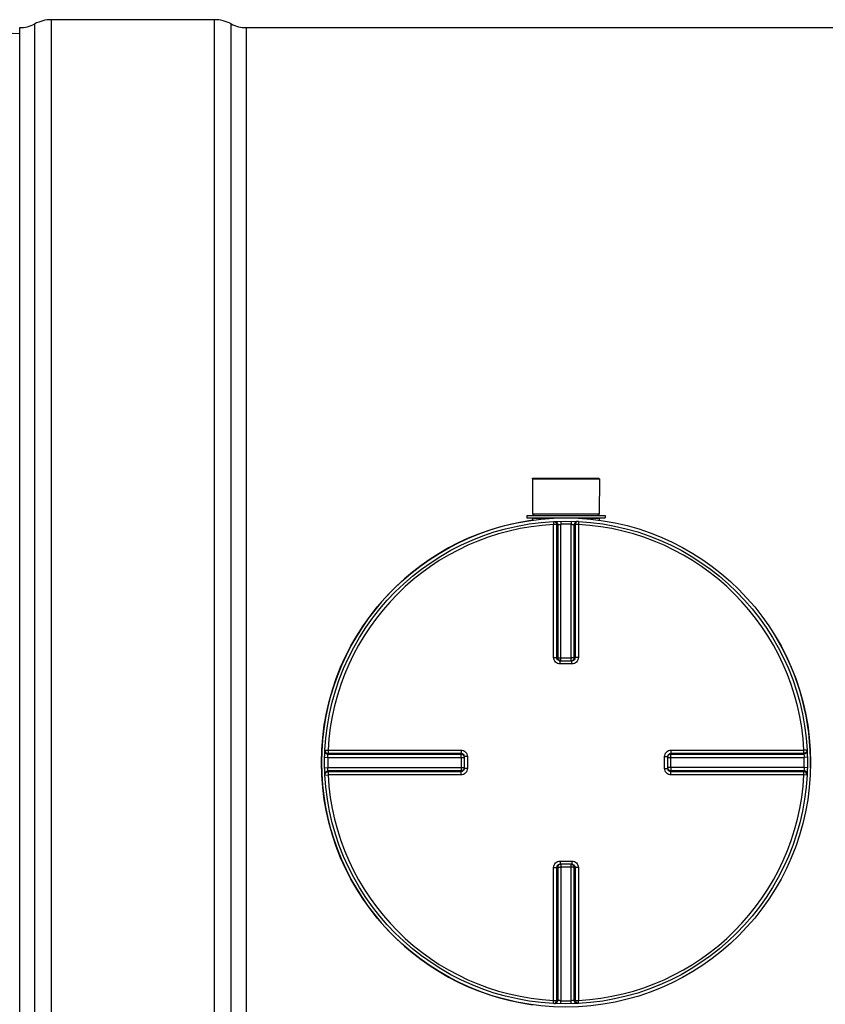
# Model space of a CAD drawing. Header units: millimetres. Extents: x 0 to 297, y 0 to 210.
# Tile 4 of 32: x 62 to 88, y 80 to 111. Entities that reach past the tile are written whole.
import ezdxf

# ---------------------------------------------------------------- set-up
doc = ezdxf.new("R2010")
doc.units = ezdxf.units.MM
doc.header["$LTSCALE"] = 16.335
doc.layers.get('0').update_dxf_attribs({"linetype": 'CONTINUOUS'})
doc.layers.add('01_GLOBAL', color=7, linetype='CONTINUOUS')
doc.layers.add('AXES_REF', color=7, linetype='CONTINUOUS')

msp = doc.modelspace()

# ---------------------------------------------------------------- linework, layer by layer
at = {"color": 9, "linetype": 'Continuous'}
for p, q in [((62.783, 64.186), (62.783, 110.701)), ((63.312, 64.054), (63.312, 110.834)), ((68.441, 64.054), (68.441, 110.834)), ((68.971, 64.186), (68.971, 110.701)), ((69.441, 110.584), (69.441, 64.304)), ((78.462, 95.134), (79.127, 95.134)), ((79.119, 95.033), (79.124, 94.936)), ((79.124, 90.748), (79.124, 94.936)), ((79.223, 90.747), (79.223, 94.934)), ((79.251, 94.935), (79.251, 90.745)), ((79.348, 95.042), (79.35, 94.945)), ((79.35, 90.647), (79.35, 94.945)), ((79.676, 95.042), (79.674, 94.945)), ((79.674, 90.647), (79.674, 94.945)), ((79.773, 90.745), (79.773, 94.935)), ((79.801, 94.934), (79.801, 90.747)), ((79.897, 95.134), (80.562, 95.134)), ((79.906, 95.033), (79.901, 94.936)), ((79.901, 94.936), (79.901, 90.748)), ((79.223, 90.747), (79.251, 90.745)), ((79.325, 90.548), (79.325, 90.647)), ((79.512, 90.548), (79.325, 90.548)), ((79.35, 90.744), (79.674, 90.744)), ((79.699, 90.548), (79.512, 90.548)), ((79.699, 90.548), (79.699, 90.647)), ((79.773, 90.745), (79.801, 90.747)), ((71.922, 87.837), (72.02, 87.832)), ((72.02, 87.832), (76.208, 87.832)), ((72.02, 87.832), (72.19, 87.832)), ((74.356, 87.832), (74.466, 87.832)), ((82.817, 87.832), (87.005, 87.832)), ((87.102, 87.837), (87.005, 87.832)), ((71.914, 87.608), (72.011, 87.605)), ((72.011, 87.605), (76.309, 87.605)), ((72.02, 87.705), (76.211, 87.705)), ((72.022, 87.733), (76.209, 87.733)), ((76.211, 87.705), (76.209, 87.733)), ((76.212, 87.605), (76.212, 87.282)), ((76.408, 87.63), (76.309, 87.63)), ((76.408, 87.63), (76.408, 87.257)), ((82.617, 87.63), (82.715, 87.63)), ((82.617, 87.257), (82.617, 87.63)), ((82.715, 87.605), (87.013, 87.605)), ((82.812, 87.282), (82.812, 87.605)), ((82.816, 87.733), (82.813, 87.705)), ((82.813, 87.705), (87.004, 87.705)), ((82.816, 87.733), (87.002, 87.733)), ((87.11, 87.608), (87.013, 87.605)), ((71.914, 87.28), (72.011, 87.282)), ((72.011, 87.282), (76.309, 87.282)), ((76.211, 87.183), (72.02, 87.183)), ((76.209, 87.155), (72.022, 87.155)), ((76.209, 87.155), (76.211, 87.183)), ((76.408, 87.257), (76.309, 87.257)), ((82.617, 87.257), (82.715, 87.257)), ((87.013, 87.282), (82.715, 87.282)), ((82.813, 87.183), (82.816, 87.155)), ((87.004, 87.183), (82.813, 87.183)), ((87.002, 87.155), (82.816, 87.155)), ((87.11, 87.28), (87.013, 87.282)), ((71.922, 87.05), (72.02, 87.055)), ((76.208, 87.055), (72.02, 87.055)), ((74.355, 87.055), (74.13, 87.055)), ((75.004, 87.055), (74.789, 87.055)), ((87.005, 87.055), (82.817, 87.055)), ((87.102, 87.05), (87.005, 87.055)), ((79.325, 84.339), (79.325, 84.24)), ((79.325, 84.339), (79.512, 84.339)), ((79.512, 84.339), (79.699, 84.339)), ((79.699, 84.339), (79.699, 84.24)), ((79.124, 79.951), (79.124, 84.139)), ((79.251, 84.143), (79.223, 84.14)), ((79.223, 79.953), (79.223, 84.14)), ((79.251, 84.143), (79.251, 79.952)), ((79.35, 84.24), (79.35, 79.943)), ((79.674, 84.144), (79.35, 84.144)), ((79.674, 79.943), (79.674, 84.24)), ((79.773, 79.952), (79.773, 84.143)), ((79.801, 84.14), (79.773, 84.143)), ((79.801, 84.14), (79.801, 79.953)), ((79.901, 84.139), (79.901, 79.951)), ((79.119, 79.854), (79.124, 79.951)), ((79.348, 79.845), (79.35, 79.943)), ((79.676, 79.845), (79.674, 79.943)), ((79.906, 79.854), (79.901, 79.951))]:
    msp.add_line(p, q, dxfattribs=at)
at = {"color": 7, "linetype": 'Continuous'}
for p, q in [((68.441, 110.834), (63.312, 110.834)), ((62.312, 110.384), (61.172, 110.444)), ((62.312, 64.304), (62.312, 110.584)), ((69.441, 110.584), (132.603, 110.584)), ((78.457, 96.374), (78.462, 95.274)), ((78.457, 96.374), (80.567, 96.374)), ((80.567, 96.374), (80.562, 95.274)), ((78.282, 95.224), (78.282, 95.144)), ((78.282, 95.224), (80.742, 95.224)), ((78.462, 95.274), (78.512, 95.224)), ((78.462, 95.274), (80.562, 95.274)), ((80.562, 95.274), (80.512, 95.224)), ((80.742, 95.224), (80.742, 95.144)), ((78.282, 95.144), (80.742, 95.144)), ((78.462, 95.134), (78.462, 95.072)), ((80.562, 95.134), (80.562, 95.072)), ((79.325, 90.647), (79.316, 90.647)), ((79.325, 90.647), (79.699, 90.647)), ((79.708, 90.647), (79.699, 90.647)), ((76.308, 87.64), (76.308, 87.64)), ((76.308, 87.64), (76.309, 87.63)), ((76.309, 87.63), (76.309, 87.257)), ((82.715, 87.63), (82.716, 87.64)), ((82.715, 87.257), (82.715, 87.63)), ((76.309, 87.257), (76.308, 87.248)), ((76.308, 87.248), (76.308, 87.247)), ((82.716, 87.248), (82.715, 87.257)), ((79.316, 84.24), (79.325, 84.24)), ((79.699, 84.24), (79.325, 84.24)), ((79.699, 84.24), (79.708, 84.24))]:
    msp.add_line(p, q, dxfattribs=at)
at = {"color": 9, "linetype": 'Continuous'}
for points in [[(72.674, 87.832), (72.826, 87.832), (72.974, 87.832), (73.118, 87.832), (73.258, 87.832), (73.393, 87.832), (73.524, 87.832), (73.652, 87.832), (73.776, 87.832), (73.897, 87.832), (74.015, 87.832), (74.131, 87.832), (74.356, 87.832)], [(74.898, 87.832), (75.005, 87.832), (75.114, 87.832)], [(75.223, 87.832), (75.335, 87.832), (75.448, 87.832)], [(75.565, 87.832), (75.685, 87.832), (75.808, 87.832), (75.937, 87.832), (76.07, 87.832), (76.208, 87.832)], [(74.13, 87.055), (74.014, 87.055), (73.896, 87.055), (73.775, 87.055), (73.651, 87.055), (73.524, 87.055), (73.393, 87.055), (73.257, 87.055), (73.118, 87.055), (72.974, 87.055), (72.826, 87.055), (72.674, 87.055), (72.517, 87.055), (72.356, 87.055), (72.19, 87.055)], [(74.682, 87.055), (74.574, 87.055), (74.465, 87.055)], [(76.208, 87.055), (76.07, 87.055), (75.937, 87.055), (75.808, 87.055), (75.684, 87.055), (75.564, 87.055), (75.447, 87.055), (75.333, 87.055), (75.222, 87.055), (75.113, 87.055), (75.004, 87.055)]]:
    msp.add_lwpolyline(points, dxfattribs=at)
at = {"color": 7, "linetype": 'Continuous'}
msp.add_circle((79.512, 87.444), 7.6, dxfattribs=at)
for centre, radius, start, end in [((62.312, 111.584), 1, 270, 298.0725), ((63.312, 109.709), 1.125, 90, 118.0725), ((68.441, 109.709), 1.125, 61.9275, 90), ((69.441, 111.584), 1, 241.9275, 270), ((79.512, 87.444), 7.7, 97.8374, 262.1626), ((78.452, 95.134), 0.01, 0, 90), ((80.572, 95.134), 0.01, 90, 180), ((79.512, 87.444), 7.7, 358.7743, 31.3526)]:
    msp.add_arc(centre, radius, start, end, dxfattribs=at)
at = {"color": 9, "linetype": 'Continuous'}
for centre, radius, start, end in [((79.512, 87.444), 7.503, 92.9675, 177.0325), ((79.611, 87.446), 7.498, 92.7532, 92.9681), ((79.512, 87.449), 7.498, 90, 91.236), ((79.512, 87.449), 7.498, 88.764, 90), ((79.413, 87.446), 7.498, 87.0319, 87.2468), ((79.512, 87.444), 7.503, 2.9675, 87.0325), ((79.326, 90.754), 0.107, 252.9521, 258.38), ((79.326, 90.752), 0.105, 258.3693, 264.7148), ((79.35, 99.325), 8.581, 269.8533, 270.0002), ((79.674, 99.329), 8.585, 269.9999, 270.1443), ((79.674, 90.743), 0.0985, 284.9841, 292.5387), ((79.674, 90.743), 0.0981, 292.5703, 300.1619), ((79.508, 87.444), 7.498, 178.7642, 181.2358), ((79.512, 87.344), 7.5, 177.0319, 177.2468), ((67.631, 87.605), 8.581, 359.9998, 0.1467), ((82.82, 87.63), 0.105, 168.3693, 174.7148), ((82.812, 87.606), 0.0985, 157.4613, 165.0159), ((82.822, 87.629), 0.107, 162.9521, 168.38), ((82.811, 87.606), 0.0981, 149.8381, 157.4297), ((91.397, 87.605), 8.585, 179.8557, 180.0001), ((79.513, 87.344), 7.5, 2.7532, 2.9681), ((79.516, 87.444), 7.498, 358.7642, 1.2358), ((79.512, 87.543), 7.5, 182.7532, 182.9681), ((67.627, 87.282), 8.585, 359.8557, 0.0001), ((76.213, 87.282), 0.0981, 329.8381, 337.4297), ((76.212, 87.282), 0.0985, 337.4613, 345.0159), ((76.203, 87.258), 0.106, 345.1861, 349.982), ((76.204, 87.257), 0.105, 349.9788, 354.5832), ((76.211, 87.282), 0.0997, 345.0029, 348.3948), ((91.393, 87.282), 8.581, 179.9998, 180.1467), ((79.513, 87.543), 7.5, 357.0319, 357.2468), ((79.512, 87.444), 7.503, 182.9675, 267.0325), ((79.512, 87.444), 7.503, 272.9675, 357.0325), ((79.35, 84.144), 0.0981, 112.5703, 120.1619), ((79.35, 84.144), 0.0985, 104.9841, 112.5387), ((79.35, 75.558), 8.585, 89.9999, 90.1443), ((79.674, 75.563), 8.581, 89.8533, 90.0002), ((79.698, 84.135), 0.105, 78.3693, 84.7148), ((79.698, 84.133), 0.107, 72.9521, 78.38), ((79.611, 87.442), 7.498, 267.0319, 267.2468), ((79.512, 87.439), 7.498, 268.764, 271.236), ((79.413, 87.442), 7.498, 272.7532, 272.9681)]:
    msp.add_arc(centre, radius, start, end, dxfattribs=at)
for points, knots in [([(79.119, 95.033), (79.145, 95.035), (79.2, 95.015), (79.223, 94.96), (79.223, 94.934)], [0, 0, 0, 0, 0.498597, 1, 1, 1, 1]), ([(79.223, 94.934), (79.22, 94.935), (79.186, 94.935), (79.153, 94.936), (79.124, 94.936)], [0, 0, 0, 0, 0.109221, 1, 1, 1, 1]), ([(79.147, 95.035), (79.173, 95.036), (79.229, 95.016), (79.251, 94.962), (79.251, 94.935)], [0, 0, 0, 0, 0.498599, 1, 1, 1, 1]), ([(79.251, 94.935), (79.255, 94.936), (79.288, 94.94), (79.321, 94.943), (79.35, 94.945)], [0, 0, 0, 0, 0.109867, 1, 1, 1, 1]), ([(79.674, 94.945), (79.686, 94.944), (79.719, 94.941), (79.753, 94.942), (79.773, 94.935)], [0, 0, 0, 0, 0.355616, 1, 1, 1, 1]), ([(79.877, 95.035), (79.851, 95.036), (79.796, 95.016), (79.773, 94.962), (79.773, 94.935)], [0, 0, 0, 0, 0.498599, 1, 1, 1, 1]), ([(79.906, 95.033), (79.88, 95.035), (79.824, 95.015), (79.801, 94.96), (79.801, 94.934)], [0, 0, 0, 0, 0.498567, 1, 1, 1, 1]), ([(79.901, 94.936), (79.889, 94.936), (79.856, 94.935), (79.822, 94.938), (79.801, 94.934)], [0, 0, 0, 0, 0.356334, 1, 1, 1, 1]), ([(79.124, 90.748), (79.136, 90.748), (79.169, 90.748), (79.202, 90.749), (79.223, 90.747)], [0, 0, 0, 0, 0.356432, 1, 1, 1, 1]), ([(79.325, 90.548), (79.274, 90.548), (79.167, 90.59), (79.124, 90.697), (79.124, 90.748)], [0, 0, 0, 0, 0.50046, 1, 1, 1, 1]), ([(79.251, 90.745), (79.254, 90.744), (79.28, 90.744), (79.305, 90.744), (79.328, 90.744)], [0, 0, 0, 0, 0.108162, 1, 1, 1, 1]), ([(79.773, 90.745), (79.77, 90.744), (79.744, 90.744), (79.719, 90.744), (79.695, 90.744)], [0, 0, 0, 0, 0.108156, 1, 1, 1, 1]), ([(79.901, 90.748), (79.901, 90.697), (79.857, 90.59), (79.75, 90.548), (79.699, 90.548)], [0, 0, 0, 0, 0.499825, 1, 1, 1, 1]), ([(79.801, 90.747), (79.801, 90.723), (79.781, 90.672), (79.732, 90.65), (79.708, 90.647)], [0, 0, 0, 0, 0.500557, 1, 1, 1, 1]), ([(79.901, 90.748), (79.889, 90.748), (79.856, 90.748), (79.822, 90.749), (79.801, 90.747)], [0, 0, 0, 0, 0.356432, 1, 1, 1, 1]), ([(71.921, 87.809), (71.92, 87.783), (71.94, 87.727), (71.994, 87.705), (72.02, 87.705)], [0, 0, 0, 0, 0.498599, 1, 1, 1, 1]), ([(71.922, 87.837), (71.921, 87.811), (71.941, 87.755), (71.996, 87.733), (72.022, 87.733)], [0, 0, 0, 0, 0.498567, 1, 1, 1, 1]), ([(72.02, 87.832), (72.02, 87.82), (72.021, 87.787), (72.018, 87.754), (72.022, 87.733)], [0, 0, 0, 0, 0.356334, 1, 1, 1, 1]), ([(76.208, 87.832), (76.208, 87.82), (76.208, 87.787), (76.207, 87.754), (76.209, 87.733)], [0, 0, 0, 0, 0.356428, 1, 1, 1, 1]), ([(76.208, 87.832), (76.259, 87.832), (76.366, 87.789), (76.408, 87.682), (76.408, 87.63)], [0, 0, 0, 0, 0.499829, 1, 1, 1, 1]), ([(82.617, 87.63), (82.617, 87.682), (82.659, 87.789), (82.765, 87.832), (82.817, 87.832)], [0, 0, 0, 0, 0.50046, 1, 1, 1, 1]), ([(82.817, 87.832), (82.817, 87.82), (82.816, 87.787), (82.818, 87.754), (82.816, 87.733)], [0, 0, 0, 0, 0.356432, 1, 1, 1, 1]), ([(87.102, 87.837), (87.103, 87.811), (87.083, 87.755), (87.029, 87.733), (87.002, 87.733)], [0, 0, 0, 0, 0.498597, 1, 1, 1, 1]), ([(87.002, 87.733), (87.003, 87.736), (87.004, 87.77), (87.005, 87.803), (87.005, 87.832)], [0, 0, 0, 0, 0.109221, 1, 1, 1, 1]), ([(87.103, 87.809), (87.105, 87.783), (87.084, 87.727), (87.03, 87.705), (87.004, 87.705)], [0, 0, 0, 0, 0.498599, 1, 1, 1, 1]), ([(72.011, 87.605), (72.012, 87.617), (72.014, 87.65), (72.014, 87.684), (72.02, 87.705)], [0, 0, 0, 0, 0.355616, 1, 1, 1, 1]), ([(76.209, 87.733), (76.233, 87.733), (76.284, 87.713), (76.306, 87.664), (76.308, 87.64)], [0, 0, 0, 0, 0.500599, 1, 1, 1, 1]), ([(76.212, 87.627), (76.212, 87.637), (76.212, 87.663), (76.213, 87.688), (76.211, 87.705)], [0, 0, 0, 0, 0.367753, 1, 1, 1, 1]), ([(82.812, 87.627), (82.812, 87.637), (82.813, 87.662), (82.812, 87.688), (82.813, 87.705)], [0, 0, 0, 0, 0.367614, 1, 1, 1, 1]), ([(87.004, 87.705), (87.005, 87.701), (87.009, 87.668), (87.012, 87.635), (87.013, 87.605)], [0, 0, 0, 0, 0.109867, 1, 1, 1, 1]), ([(71.921, 87.079), (71.92, 87.105), (71.94, 87.16), (71.994, 87.183), (72.02, 87.183)], [0, 0, 0, 0, 0.498599, 1, 1, 1, 1]), ([(71.922, 87.05), (71.921, 87.076), (71.941, 87.132), (71.996, 87.155), (72.022, 87.155)], [0, 0, 0, 0, 0.498597, 1, 1, 1, 1]), ([(72.02, 87.183), (72.019, 87.186), (72.016, 87.219), (72.013, 87.252), (72.011, 87.282)], [0, 0, 0, 0, 0.109867, 1, 1, 1, 1]), ([(72.022, 87.155), (72.021, 87.151), (72.02, 87.118), (72.02, 87.085), (72.02, 87.055)], [0, 0, 0, 0, 0.109221, 1, 1, 1, 1]), ([(76.208, 87.055), (76.208, 87.067), (76.208, 87.1), (76.207, 87.133), (76.209, 87.155)], [0, 0, 0, 0, 0.356432, 1, 1, 1, 1]), ([(76.408, 87.257), (76.408, 87.206), (76.366, 87.099), (76.259, 87.055), (76.208, 87.055)], [0, 0, 0, 0, 0.500171, 1, 1, 1, 1]), ([(76.212, 87.26), (76.212, 87.251), (76.212, 87.225), (76.213, 87.199), (76.211, 87.183)], [0, 0, 0, 0, 0.367614, 1, 1, 1, 1]), ([(82.817, 87.055), (82.765, 87.055), (82.659, 87.099), (82.617, 87.206), (82.617, 87.257)], [0, 0, 0, 0, 0.499825, 1, 1, 1, 1]), ([(82.816, 87.155), (82.791, 87.155), (82.741, 87.175), (82.718, 87.224), (82.716, 87.248)], [0, 0, 0, 0, 0.500557, 1, 1, 1, 1]), ([(82.812, 87.26), (82.812, 87.251), (82.813, 87.225), (82.812, 87.199), (82.813, 87.183)], [0, 0, 0, 0, 0.367753, 1, 1, 1, 1]), ([(82.817, 87.055), (82.817, 87.067), (82.816, 87.1), (82.818, 87.133), (82.816, 87.155)], [0, 0, 0, 0, 0.356432, 1, 1, 1, 1]), ([(87.102, 87.05), (87.103, 87.076), (87.083, 87.132), (87.029, 87.155), (87.002, 87.155)], [0, 0, 0, 0, 0.498567, 1, 1, 1, 1]), ([(87.005, 87.055), (87.005, 87.067), (87.004, 87.1), (87.007, 87.134), (87.002, 87.155)], [0, 0, 0, 0, 0.356334, 1, 1, 1, 1]), ([(87.013, 87.282), (87.012, 87.27), (87.01, 87.237), (87.01, 87.203), (87.004, 87.183)], [0, 0, 0, 0, 0.355616, 1, 1, 1, 1]), ([(87.103, 87.079), (87.105, 87.105), (87.084, 87.16), (87.03, 87.183), (87.004, 87.183)], [0, 0, 0, 0, 0.498599, 1, 1, 1, 1]), ([(79.124, 84.139), (79.124, 84.19), (79.167, 84.297), (79.274, 84.339), (79.325, 84.339)], [0, 0, 0, 0, 0.499825, 1, 1, 1, 1]), ([(79.699, 84.339), (79.75, 84.339), (79.857, 84.297), (79.901, 84.19), (79.901, 84.139)], [0, 0, 0, 0, 0.50046, 1, 1, 1, 1]), ([(79.124, 84.139), (79.136, 84.139), (79.169, 84.14), (79.202, 84.138), (79.223, 84.14)], [0, 0, 0, 0, 0.356432, 1, 1, 1, 1]), ([(79.223, 84.14), (79.223, 84.165), (79.243, 84.215), (79.292, 84.238), (79.316, 84.24)], [0, 0, 0, 0, 0.500557, 1, 1, 1, 1]), ([(79.251, 84.143), (79.254, 84.143), (79.28, 84.143), (79.306, 84.144), (79.329, 84.144)], [0, 0, 0, 0, 0.108156, 1, 1, 1, 1]), ([(79.773, 84.143), (79.77, 84.143), (79.745, 84.143), (79.719, 84.144), (79.696, 84.144)], [0, 0, 0, 0, 0.108162, 1, 1, 1, 1]), ([(79.901, 84.139), (79.889, 84.139), (79.856, 84.14), (79.822, 84.138), (79.801, 84.14)], [0, 0, 0, 0, 0.356432, 1, 1, 1, 1]), ([(79.119, 79.854), (79.145, 79.853), (79.2, 79.873), (79.223, 79.927), (79.223, 79.953)], [0, 0, 0, 0, 0.498567, 1, 1, 1, 1]), ([(79.124, 79.951), (79.136, 79.951), (79.169, 79.952), (79.202, 79.949), (79.223, 79.953)], [0, 0, 0, 0, 0.356334, 1, 1, 1, 1]), ([(79.147, 79.852), (79.173, 79.851), (79.229, 79.871), (79.251, 79.926), (79.251, 79.952)], [0, 0, 0, 0, 0.498599, 1, 1, 1, 1]), ([(79.35, 79.943), (79.339, 79.943), (79.306, 79.946), (79.272, 79.946), (79.251, 79.952)], [0, 0, 0, 0, 0.355616, 1, 1, 1, 1]), ([(79.773, 79.952), (79.77, 79.951), (79.736, 79.947), (79.703, 79.944), (79.674, 79.943)], [0, 0, 0, 0, 0.109867, 1, 1, 1, 1]), ([(79.877, 79.852), (79.851, 79.851), (79.796, 79.871), (79.773, 79.926), (79.773, 79.952)], [0, 0, 0, 0, 0.498599, 1, 1, 1, 1]), ([(79.801, 79.953), (79.805, 79.953), (79.838, 79.952), (79.871, 79.951), (79.901, 79.951)], [0, 0, 0, 0, 0.109221, 1, 1, 1, 1]), ([(79.906, 79.854), (79.88, 79.853), (79.824, 79.873), (79.801, 79.927), (79.801, 79.953)], [0, 0, 0, 0, 0.498567, 1, 1, 1, 1])]:
    msp.add_open_spline(points, degree=3, knots=knots, dxfattribs=at)
for points in [[(79.295, 90.652), (79.257, 90.663), (79.223, 90.707), (79.223, 90.747)], [(79.251, 90.745), (79.251, 90.703), (79.289, 90.655), (79.33, 90.647)], [(79.723, 90.658), (79.752, 90.675), (79.773, 90.711), (79.773, 90.745)], [(76.211, 87.705), (76.253, 87.705), (76.301, 87.666), (76.309, 87.625)], [(82.72, 87.661), (82.732, 87.699), (82.776, 87.733), (82.816, 87.733)], [(82.727, 87.655), (82.743, 87.684), (82.78, 87.705), (82.813, 87.705)], [(76.305, 87.23), (76.295, 87.191), (76.25, 87.155), (76.209, 87.155)], [(76.298, 87.232), (76.281, 87.204), (76.244, 87.183), (76.211, 87.183)], [(82.813, 87.183), (82.771, 87.183), (82.724, 87.221), (82.715, 87.262)], [(79.301, 84.229), (79.272, 84.213), (79.251, 84.176), (79.251, 84.143)], [(79.773, 84.143), (79.773, 84.185), (79.735, 84.232), (79.694, 84.241)], [(79.729, 84.236), (79.767, 84.224), (79.801, 84.18), (79.801, 84.14)]]:
    msp.add_open_spline(points, degree=3, dxfattribs=at)
at = {"layer": '01_GLOBAL', "color": 7, "linetype": 'Continuous'}
msp.add_circle((79.512, 87.444), 7.7, dxfattribs=at)
at = {"layer": 'AXES_REF', "color": 7, "linetype": 'Continuous'}
for p, q in [((78.462, 96.374), (78.462, 96.394)), ((78.462, 96.394), (80.562, 96.394)), ((80.562, 96.374), (80.562, 96.394))]:
    msp.add_line(p, q, dxfattribs=at)

doc.saveas('drawing.dxf')
